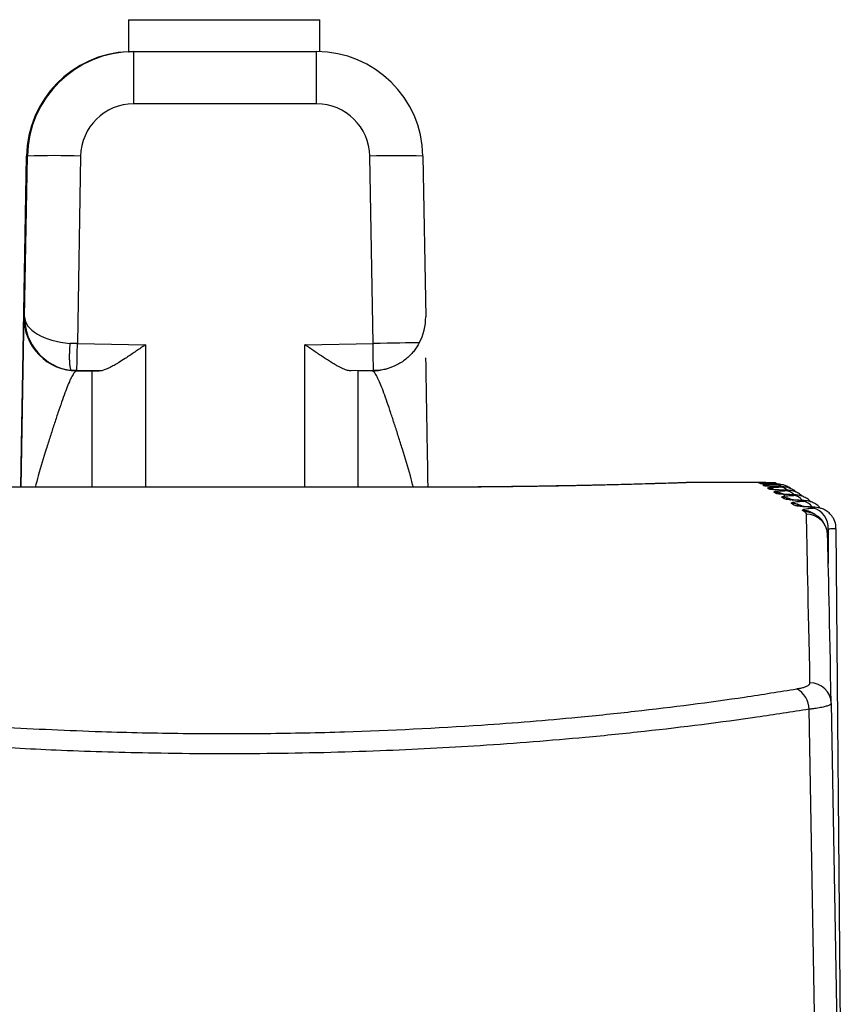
# Model space of a CAD drawing. Header units: millimetres. Extents: x -0.201 to 0.721, y -0.195 to 0.483.
# Tile 4 of 188: x 0.066 to 0.074, y -0.04 to -0.03. Entities that reach past the tile are written whole.
import ezdxf

# ---------------------------------------------------------------- set-up
doc = ezdxf.new("R2010")
doc.units = ezdxf.units.MM

msp = doc.modelspace()

# ---------------------------------------------------------------- linework, layer by layer
at = {"color": 7, "linetype": 'Continuous', "lineweight": 25}
for p, q in [((0.066876, -0.030411), (0.066876, -0.030712)), ((0.066876, -0.030411), (0.067777, -0.030411)), ((0.067777, -0.030411), (0.068676, -0.030411)), ((0.068676, -0.030711), (0.068676, -0.030411)), ((0.066916, -0.030711), (0.066925, -0.030711)), ((0.066925, -0.030711), (0.068646, -0.030711)), ((0.068646, -0.031202), (0.066925, -0.031202)), ((0.065916, -0.031694), (0.065862, -0.034806)), ((0.065862, -0.034806), (0.065916, -0.031694)), ((0.065899, -0.033203), (0.065925, -0.031694)), ((0.065925, -0.031694), (0.065916, -0.031694)), ((0.066426, -0.031694), (0.066395, -0.033455)), ((0.069177, -0.033455), (0.069146, -0.031694)), ((0.069645, -0.031694), (0.069672, -0.033203)), ((0.065892, -0.033203), (0.065899, -0.033203)), ((0.066395, -0.033455), (0.067036, -0.033466)), ((0.067036, -0.033466), (0.067036, -0.034806)), ((0.068536, -0.033466), (0.069177, -0.033455)), ((0.068536, -0.034806), (0.068536, -0.033466)), ((0.066338, -0.033709), (0.066531, -0.033712)), ((0.066341, -0.033709), (0.066338, -0.033709)), ((0.06639, -0.033709), (0.066341, -0.033709)), ((0.066341, -0.033709), (0.066341, -0.033709)), ((0.0666, -0.033713), (0.06639, -0.033709)), ((0.066396, -0.033712), (0.066392, -0.033712)), ((0.066396, -0.033712), (0.066533, -0.033712)), ((0.066531, -0.033712), (0.066531, -0.033712)), ((0.066534, -0.033712), (0.066535, -0.033712)), ((0.066535, -0.034806), (0.066534, -0.033712)), ((0.066535, -0.033712), (0.0666, -0.033713)), ((0.066535, -0.034806), (0.066535, -0.033712)), ((0.069181, -0.033709), (0.068971, -0.033713)), ((0.069035, -0.033712), (0.069035, -0.034806)), ((0.069169, -0.033712), (0.069036, -0.033712)), ((0.06923, -0.033709), (0.069181, -0.033709)), ((0.072871, -0.034761), (0.072197, -0.034761)), ((0.072802, -0.034762), (0.0728, -0.034761)), ((0.0728, -0.034761), (0.072815, -0.034761)), ((0.07282, -0.034772), (0.072814, -0.034769)), ((0.072845, -0.034774), (0.07282, -0.034772)), ((0.072853, -0.034793), (0.072843, -0.034786)), ((0.072888, -0.034796), (0.072853, -0.034793)), ((0.069559, -0.034806), (0.066015, -0.034806)), ((0.066015, -0.034806), (0.066015, -0.034807)), ((0.069559, -0.034807), (0.066015, -0.034807)), ((0.069559, -0.034806), (0.069559, -0.034807)), ((0.072902, -0.034823), (0.072887, -0.034814)), ((0.072965, -0.034863), (0.072947, -0.034852)), ((0.073044, -0.034914), (0.073022, -0.0349)), ((0.073138, -0.034974), (0.073112, -0.034958)), ((0.073237, -0.035038), (0.073217, -0.035025)), ((0.073315, -0.034994), (0.073306, -0.034994)), ((0.073458, -0.035199), (0.073459, -0.035523)), ((0.07361, -0.043832), (0.073534, -0.035196)), ((0.073487, -0.036837), (0.073648, -0.046002))]:
    msp.add_line(p, q, dxfattribs=at)
at = {"color": 7, "linetype": 'Continuous', "lineweight": 25, "flags": 128}
for points in [[(0.072871, -0.034777), (0.072853, -0.034773), (0.072814, -0.034769)], [(0.072889, -0.034792), (0.072882, -0.03479), (0.072843, -0.034786)], [(0.072986, -0.034778), (0.072967, -0.034769), (0.072942, -0.034765)], [(0.07294, -0.034821), (0.072926, -0.034818), (0.072887, -0.034814)], [(0.072972, -0.034836), (0.072941, -0.034827), (0.072902, -0.034823)], [(0.073014, -0.034869), (0.073004, -0.034867), (0.072965, -0.034863)], [(0.073096, -0.03492), (0.073083, -0.034917), (0.073044, -0.034914)], [(0.073193, -0.034982), (0.073177, -0.034978), (0.073138, -0.034974)], [(0.073443, -0.046002), (0.073425, -0.045002), (0.073353, -0.041003), (0.07328, -0.036893)]]:
    msp.add_lwpolyline(points, dxfattribs=at)
at = {"color": 7, "linetype": 'Continuous', "lineweight": 25}
for centre, radius, start, end in [((0.066916, -0.031711), 0.0009999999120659, 92.281711, 179.001147), ((0.066925, -0.031711), 0.0010000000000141, 90.001446, 179.001141), ((-0.133347, -0.031085), 0.2002722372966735, 359.966407, 0.106955), ((-0.131626, -0.031085), 0.2002722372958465, 359.966407, 0.106955), ((0.068646, -0.031711), 0.0010000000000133, 1.001142, 90.001446), ((0.066925, -0.031702), 0.0005000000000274, 90.001751, 179.001141), ((0.068646, -0.031702), 0.0005000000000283, 1.001142, 90.001751), ((0.066176, -0.038869), 0.0071798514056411, 88.004806, 91.997477), ((0.069396, -0.038846), 0.0071564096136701, 88.000706, 92.001577), ((0.066392, -0.033212), 0.0004999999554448, 179.001136, 270.001136), ((-0.14343, -0.029861), 0.2098560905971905, 358.949255, 359.018703), ((-0.000787, -0.034742), 0.0699752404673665, 0.845539, 1.053809), ((0.066396, -0.033212), 0.000500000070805, 263.317393, 270.001141), ((0.066535, -0.033462), 0.000250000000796, 269.001131, 270.001141), ((0.069169, -0.033212), 0.0005, 270.001141, 276.684749), ((0.072962, -0.034877), 9.71305779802e-05, 52.872051, 87.127754), ((0.072948, -0.03505), 0.0001985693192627, 57.443252, 90.227036), ((0.072999, -0.034908), 0.000104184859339, 47.365323, 86.178643), ((0.07305, -0.034953), 0.0001154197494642, 42.870379, 84.550269), ((0.073118, -0.035005), 0.0001230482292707, 38.137121, 83.713154), ((0.073023, -0.035098), 0.0001978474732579, 57.286324, 90.344466), ((0.073114, -0.035155), 0.0001969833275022, 57.194313, 90.486442), ((0.073201, -0.035067), 0.0001304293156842, 34.154878, 82.994505), ((0.07322, -0.035221), 0.0001959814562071, 57.23067, 90.65294), ((0.07324, -0.035234), 0.0001957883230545, 56.921699, 90.684565), ((0.073254, -0.035259), 0.0001995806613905, 1.107546, 90.120359), ((0.073268, -0.035186), 0.0001908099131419, 356.03063, 75.121435), ((0.07329, -0.036843), 0.0001974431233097, 1.701865, 90.751713), ((0.073057, -0.036897), 0.0002223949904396, 1.075154, 61.578785)]:
    msp.add_arc(centre, radius, start, end, dxfattribs=at)
for centre, major_axis, ratio, start_param, end_param in [((0.066399, -0.033212), (-0.0003504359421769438, 0.0003567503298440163), 0.99969, 0.7770484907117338, 2.248090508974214), ((0.066399, -0.033212), (0.0004999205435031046, -8.915260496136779e-06), 0.491264, 3.14240299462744, 4.572853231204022), ((0.069172, -0.033212), (0.0003567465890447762, -0.000350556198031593), 0.99938, 0.2814199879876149, 0.794429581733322), ((0.066395, -0.033459), (0.0004999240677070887, -8.713583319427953e-06), 0.008736, 1.570491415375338, 1.710532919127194), ((0.069176, -0.033459), (0.0004999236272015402, 8.738819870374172e-06), 0.008714, 0.5124000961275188, 1.569882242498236), ((0.074573, -0.111011), (-0.001328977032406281, 0.07624997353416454), 0.000609, 6.060380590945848, 6.194656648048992), ((0.074773, -0.111007), (-0.001328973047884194, 0.07604997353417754), 0.000609, 6.060380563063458, 6.194656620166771)]:
    msp.add_ellipse(centre, major_axis=major_axis, ratio=ratio, start_param=start_param, end_param=end_param, dxfattribs=at)
for points, knots in [([(0.0668764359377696, -0.0307118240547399), (0.0668767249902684, -0.0307118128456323), (0.0668773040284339, -0.03071179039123), (0.0668818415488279, -0.0307116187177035), (0.0668891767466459, -0.0307113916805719), (0.066900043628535, -0.0307111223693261), (0.0669105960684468, -0.0307110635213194), (0.066916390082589, -0.0307110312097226)], [0, 0, 0, 0, 0.1897337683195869, 0.380080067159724, 0.5723049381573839, 0.7651660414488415, 1, 1, 1, 1]), ([(0.065862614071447, -0.034806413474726), (0.0658688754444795, -0.0344581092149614), (0.0658797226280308, -0.0338547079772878), (0.0658898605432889, -0.0333092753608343), (0.0658915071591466, -0.0332383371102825), (0.0658923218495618, -0.0332032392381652)], [0, 0, 0, 0, 0.4082264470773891, 0.70721025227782, 1, 1, 1, 1]), ([(0.0663250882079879, -0.0334539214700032), (0.0663247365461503, -0.0334579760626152), (0.0663237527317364, -0.0334693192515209), (0.0663223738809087, -0.03348798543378), (0.0663208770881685, -0.0335126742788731), (0.0663198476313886, -0.0335365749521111), (0.0663192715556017, -0.033559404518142), (0.0663191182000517, -0.0335753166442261), (0.0663191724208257, -0.0335935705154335), (0.0663195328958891, -0.0336108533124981), (0.0663203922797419, -0.033629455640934), (0.0663212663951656, -0.0336418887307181), (0.0663225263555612, -0.0336556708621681), (0.0663240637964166, -0.0336680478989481), (0.0663265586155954, -0.0336821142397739), (0.0663294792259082, -0.0336935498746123), (0.066332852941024, -0.03370165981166), (0.0663360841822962, -0.0337062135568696), (0.0663385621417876, -0.033708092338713), (0.0663401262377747, -0.0337084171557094), (0.0663406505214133, -0.0337085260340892)], [0, 0, 0, 0, 0.0309981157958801, 0.0867207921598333, 0.1428768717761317, 0.2219814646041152, 0.2755700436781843, 0.3299346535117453, 0.3572481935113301, 0.436326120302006, 0.4898966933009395, 0.5442430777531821, 0.5715474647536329, 0.6507965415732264, 0.7043542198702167, 0.7857535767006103, 0.8650029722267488, 0.9185613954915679, 0.9727018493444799, 1, 1, 1, 1]), ([(0.0670357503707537, -0.0334662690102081), (0.0670345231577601, -0.0334671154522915), (0.0670198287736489, -0.0334772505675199), (0.0669916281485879, -0.0334967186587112), (0.0669576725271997, -0.033520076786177), (0.066923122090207, -0.0335436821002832), (0.0668879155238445, -0.0335675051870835), (0.0668388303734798, -0.0336000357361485), (0.0667961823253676, -0.0336272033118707), (0.0667542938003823, -0.0336523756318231), (0.0667224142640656, -0.033670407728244), (0.0666945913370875, -0.0336845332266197), (0.0666735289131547, -0.0336941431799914), (0.0666568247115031, -0.0337009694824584), (0.0666349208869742, -0.0337083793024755), (0.0666159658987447, -0.033712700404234), (0.0666038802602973, -0.033712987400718), (0.0666001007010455, -0.033713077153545)], [0, 0, 0, 0, 0.0075752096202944, 0.0907039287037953, 0.1740435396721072, 0.2177810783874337, 0.3056451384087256, 0.3943354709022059, 0.5288949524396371, 0.5817007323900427, 0.6743206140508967, 0.7481158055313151, 0.7822519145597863, 0.8324814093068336, 0.8781205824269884, 0.9618844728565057, 1, 1, 1, 1]), ([(0.068971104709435, -0.0337130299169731), (0.0689658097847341, -0.0337128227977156), (0.0689496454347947, -0.0337121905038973), (0.0689239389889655, -0.0337047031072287), (0.0688949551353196, -0.0336929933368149), (0.068870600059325, -0.033681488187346), (0.0688440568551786, -0.0336675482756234), (0.0688162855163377, -0.0336518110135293), (0.0687841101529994, -0.0336325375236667), (0.0687474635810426, -0.0336095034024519), (0.068706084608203, -0.0335824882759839), (0.0686635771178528, -0.0335540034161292), (0.0686280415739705, -0.0335297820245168), (0.0685933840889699, -0.0335059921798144), (0.0685664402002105, -0.0334874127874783), (0.0685449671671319, -0.0334725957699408), (0.0685369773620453, -0.033467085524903), (0.0685357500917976, -0.0334662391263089)], [0, 0, 0, 0, 0.053009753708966, 0.1618282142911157, 0.21765162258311, 0.2798928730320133, 0.3426173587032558, 0.4066429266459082, 0.471034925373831, 0.5582001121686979, 0.64603064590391, 0.7357113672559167, 0.8259418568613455, 0.8674469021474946, 0.9506828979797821, 0.9924246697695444, 1, 1, 1, 1]), ([(0.06961192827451, -0.0334496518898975), (0.0695974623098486, -0.0334738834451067), (0.0695685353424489, -0.0335223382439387), (0.0694966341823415, -0.0335970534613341), (0.0694079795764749, -0.0336571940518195), (0.0693313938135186, -0.0336875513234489), (0.0692792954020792, -0.033700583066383), (0.0692553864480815, -0.0337050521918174), (0.0692399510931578, -0.0337073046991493), (0.0692326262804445, -0.0337082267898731), (0.0692304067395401, -0.0337084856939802), (0.0692302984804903, -0.0337084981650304), (0.0692302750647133, -0.0337085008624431)], [0, 0, 0, 0, 0.1967855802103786, 0.3935036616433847, 0.592409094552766, 0.7975012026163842, 0.862939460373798, 0.9246578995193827, 0.9564846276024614, 0.9788606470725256, 0.9954276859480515, 1, 1, 1, 1]), ([(0.0696709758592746, -0.0335893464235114), (0.0696715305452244, -0.0336232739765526), (0.0696727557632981, -0.0336982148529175), (0.0696755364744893, -0.0338662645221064), (0.0696794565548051, -0.0341012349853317), (0.0696846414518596, -0.0344094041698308), (0.069688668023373, -0.0346477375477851), (0.0696910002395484, -0.0347851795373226), (0.0696913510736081, -0.0348058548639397)], [0, 0, 0, 0, 0.1122795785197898, 0.2480087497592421, 0.4819931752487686, 0.7183881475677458, 0.9576372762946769, 1, 1, 1, 1]), ([(0.0663922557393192, -0.0337119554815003), (0.0663865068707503, -0.0337136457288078), (0.0663749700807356, -0.0337170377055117), (0.0663547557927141, -0.0337437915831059), (0.0663321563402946, -0.0337856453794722), (0.0663065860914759, -0.03384403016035), (0.0662780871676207, -0.0339175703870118), (0.0662465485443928, -0.0340055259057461), (0.0662124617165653, -0.0341053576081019), (0.0661766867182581, -0.0342137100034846), (0.0661397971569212, -0.0343280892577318), (0.0660901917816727, -0.0344865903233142), (0.0660406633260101, -0.0346464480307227), (0.0660081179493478, -0.0347702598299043), (0.0659985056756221, -0.0348068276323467)], [0, 0, 0, 0, 0.0742483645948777, 0.1490011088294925, 0.2251848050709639, 0.3017949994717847, 0.3814884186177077, 0.4615246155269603, 0.5424159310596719, 0.6235207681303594, 0.701149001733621, 0.7788674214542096, 0.9346885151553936, 1, 1, 1, 1]), ([(0.0695558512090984, -0.0348061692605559), (0.0695465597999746, -0.0347705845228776), (0.0695144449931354, -0.0346475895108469), (0.0694653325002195, -0.0344882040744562), (0.0694157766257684, -0.0343288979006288), (0.0693791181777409, -0.0342145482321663), (0.0693437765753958, -0.0341067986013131), (0.0693100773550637, -0.0340073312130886), (0.0692785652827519, -0.0339186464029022), (0.069250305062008, -0.033845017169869), (0.0692251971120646, -0.0337870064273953), (0.0692029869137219, -0.0337449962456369), (0.0691827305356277, -0.0337172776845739), (0.0691710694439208, -0.0337136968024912), (0.0691652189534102, -0.0337119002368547)], [0, 0, 0, 0, 0.0635723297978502, 0.2197312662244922, 0.2979589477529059, 0.3762658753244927, 0.456143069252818, 0.5362041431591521, 0.6169878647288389, 0.6981018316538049, 0.7725041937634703, 0.8472827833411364, 0.9233801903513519, 1, 1, 1, 1]), ([(0.0660154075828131, -0.0348068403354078), (0.0658709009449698, -0.0348066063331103), (0.0655778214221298, -0.0348061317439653), (0.0651477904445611, -0.0348022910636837), (0.064733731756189, -0.0347964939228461), (0.0643562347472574, -0.0347891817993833), (0.0640242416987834, -0.0347812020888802), (0.0637553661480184, -0.0347736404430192), (0.0635537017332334, -0.0347673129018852), (0.0634059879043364, -0.0347623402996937), (0.0633854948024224, -0.0347615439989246), (0.0633741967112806, -0.0347611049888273)], [0, 0, 0, 0, 0.1049603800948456, 0.2128742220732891, 0.3210497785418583, 0.4324339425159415, 0.5405563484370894, 0.6519774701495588, 0.757658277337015, 0.8663941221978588, 1, 1, 1, 1]), ([(0.0721538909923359, -0.034761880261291), (0.0721539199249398, -0.0347618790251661), (0.072156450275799, -0.0347617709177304), (0.0721311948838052, -0.0347627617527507), (0.0720277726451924, -0.0347662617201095), (0.0717095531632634, -0.0347763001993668), (0.0711922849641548, -0.0347895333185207), (0.0705346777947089, -0.034800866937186), (0.0699643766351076, -0.034806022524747), (0.0696344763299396, -0.0348059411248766), (0.0695550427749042, -0.0348059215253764)], [0, 0, 0, 0, 0.0005165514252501, 0.0451758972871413, 0.1865954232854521, 0.3711700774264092, 0.5604290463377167, 0.7492701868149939, 0.9396291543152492, 1, 1, 1, 1]), ([(0.072197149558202, -0.0347609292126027), (0.0721966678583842, -0.0347609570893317), (0.0721952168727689, -0.0347610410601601), (0.0721780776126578, -0.0347616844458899), (0.072137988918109, -0.0347631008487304), (0.0720869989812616, -0.0347648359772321), (0.0720022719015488, -0.0347676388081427), (0.0718638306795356, -0.0347720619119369), (0.0716446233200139, -0.0347784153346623), (0.0714182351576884, -0.0347842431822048), (0.0711987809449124, -0.0347892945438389), (0.0709586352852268, -0.0347941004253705), (0.0707082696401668, -0.0347982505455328), (0.0704708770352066, -0.034801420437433), (0.0702852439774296, -0.0348033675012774), (0.0701295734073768, -0.0348046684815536), (0.0699494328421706, -0.0348058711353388), (0.0697549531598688, -0.0348066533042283), (0.0696082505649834, -0.0348067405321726), (0.0695591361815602, -0.0348067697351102)], [0, 0, 0, 0, 0.0273899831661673, 0.0825046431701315, 0.1383626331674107, 0.1949810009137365, 0.2234832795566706, 0.3269591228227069, 0.432197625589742, 0.5041166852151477, 0.5704176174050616, 0.644371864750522, 0.7168385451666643, 0.7768866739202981, 0.8309561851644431, 0.858151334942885, 0.8934025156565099, 0.9643123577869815, 1, 1, 1, 1]), ([(0.0729408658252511, -0.0347643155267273), (0.0729332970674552, -0.0347642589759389), (0.0729181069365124, -0.0347641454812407), (0.0728971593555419, -0.034763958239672), (0.0728776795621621, -0.0347637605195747), (0.0728602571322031, -0.0347635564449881), (0.0728450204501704, -0.0347633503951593), (0.0728319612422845, -0.0347631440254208), (0.0728210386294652, -0.0347629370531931), (0.0728133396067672, -0.0347627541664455), (0.0728067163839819, -0.0347625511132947), (0.0728029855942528, -0.0347623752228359), (0.0728023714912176, -0.0347622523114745), (0.0728021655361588, -0.0347622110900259)], [0, 0, 0, 0, 0.0908795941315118, 0.1823909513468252, 0.2758926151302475, 0.3700809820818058, 0.4610373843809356, 0.5526239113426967, 0.6461957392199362, 0.7404527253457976, 0.8047908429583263, 0.9345316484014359, 1, 1, 1, 1]), ([(0.0729343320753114, -0.0347642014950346), (0.0729178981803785, -0.0347640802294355), (0.0728668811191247, -0.0347637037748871), (0.0728309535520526, -0.0347632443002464), (0.072812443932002, -0.0347625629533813), (0.0728147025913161, -0.0347626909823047), (0.0728147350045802, -0.034762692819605)], [0, 0, 0, 0, 0.2422582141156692, 0.7520616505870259, 0.996441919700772, 1, 1, 1, 1]), ([(0.0728137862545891, -0.0347686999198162), (0.072816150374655, -0.034768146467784), (0.072820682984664, -0.0347670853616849), (0.0728612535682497, -0.034766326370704), (0.0728806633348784, -0.0347659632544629)], [0, 0, 0, 0, 0.5215802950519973, 0.9999999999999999, 0.9999999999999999, 0.9999999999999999, 0.9999999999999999]), ([(0.0728147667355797, -0.0347610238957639), (0.0728159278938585, -0.0347610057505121), (0.072822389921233, -0.0347609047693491), (0.0728646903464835, -0.0347609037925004), (0.0729134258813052, -0.0347609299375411), (0.0729335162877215, -0.0347609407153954)], [0, 0, 0, 0, 0.1140647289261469, 0.6347880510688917, 1, 1, 1, 1]), ([(0.0729635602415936, -0.034777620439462), (0.0729558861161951, -0.0347774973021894), (0.0729404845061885, -0.0347772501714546), (0.0729191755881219, -0.034776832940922), (0.0728993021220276, -0.0347763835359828), (0.0728814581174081, -0.0347759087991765), (0.0728657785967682, -0.0347754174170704), (0.0728522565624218, -0.0347749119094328), (0.0728408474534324, -0.0347743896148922), (0.0728326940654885, -0.0347739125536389), (0.0728255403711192, -0.0347733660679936), (0.0728213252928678, -0.0347728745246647), (0.0728203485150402, -0.0347725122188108), (0.0728200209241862, -0.0347723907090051)], [0, 0, 0, 0, 0.0908579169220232, 0.182347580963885, 0.2758274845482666, 0.3699940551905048, 0.4609298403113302, 0.5524956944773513, 0.6460466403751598, 0.740282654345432, 0.8046619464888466, 0.9344877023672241, 1, 1, 1, 1]), ([(0.0728428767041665, -0.03478630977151), (0.0728451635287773, -0.0347853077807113), (0.0728497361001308, -0.0347833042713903), (0.0728991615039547, -0.0347810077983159), (0.072947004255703, -0.0347799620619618), (0.072966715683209, -0.034779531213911)], [0, 0, 0, 0, 0.3703852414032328, 0.7405959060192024, 1, 1, 1, 1]), ([(0.0729586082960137, -0.0347773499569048), (0.0729421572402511, -0.034777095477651), (0.0728969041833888, -0.0347763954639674), (0.0728621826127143, -0.034775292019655), (0.0728435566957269, -0.0347740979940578), (0.0728452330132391, -0.0347742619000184), (0.0728454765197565, -0.0347742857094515)], [0, 0, 0, 0, 0.2598731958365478, 0.7148511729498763, 0.958578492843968, 1, 1, 1, 1]), ([(0.0730015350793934, -0.0348009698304), (0.0729937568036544, -0.034800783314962), (0.0729781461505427, -0.0348004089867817), (0.0729564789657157, -0.034799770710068), (0.0729362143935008, -0.0347990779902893), (0.0729179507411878, -0.0347983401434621), (0.0729018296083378, -0.034797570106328), (0.0728878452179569, -0.0347967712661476), (0.0728759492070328, -0.0347959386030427), (0.072867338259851, -0.0347951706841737), (0.0728596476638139, -0.0347942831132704), (0.0728549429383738, -0.0347934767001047), (0.0728536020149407, -0.0347928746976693), (0.0728531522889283, -0.0347926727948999)], [0, 0, 0, 0, 0.090817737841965, 0.1822671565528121, 0.2757064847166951, 0.3698323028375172, 0.4607288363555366, 0.5522551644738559, 0.6457655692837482, 0.7399606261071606, 0.8044180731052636, 0.9344046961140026, 1, 1, 1, 1]), ([(0.0728806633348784, -0.0347659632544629), (0.0728821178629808, -0.0347659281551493), (0.0728959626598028, -0.0347655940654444), (0.0729205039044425, -0.0347653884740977), (0.0729424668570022, -0.034765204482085)], [0, 0, 0, 0, 0.1050595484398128, 1, 1, 1, 1]), ([(0.072998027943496, -0.0348005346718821), (0.072981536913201, -0.0348001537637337), (0.0729379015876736, -0.0347991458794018), (0.0729044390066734, -0.0347975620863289), (0.0728855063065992, -0.0347958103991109), (0.0728877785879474, -0.0347961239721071), (0.0728881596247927, -0.0347961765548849)], [0, 0, 0, 0, 0.2690483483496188, 0.7119028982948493, 0.9516892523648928, 1, 1, 1, 1]), ([(0.0729424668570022, -0.0347652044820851), (0.0729441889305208, -0.0347651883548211), (0.072950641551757, -0.0347651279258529), (0.0729590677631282, -0.0347649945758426), (0.0729640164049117, -0.0347648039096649), (0.0729624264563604, -0.0347646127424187), (0.0729548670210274, -0.0347644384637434), (0.0729455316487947, -0.0347643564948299), (0.0729408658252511, -0.0347643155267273)], [0, 0, 0, 0, 0.0678489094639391, 0.2542303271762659, 0.4407341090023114, 0.6272611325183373, 0.8137049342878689, 1, 1, 1, 1]), ([(0.0731075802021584, -0.0348200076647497), (0.0731060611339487, -0.0348185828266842), (0.0730947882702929, -0.034808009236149), (0.0730705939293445, -0.0347962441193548), (0.0730402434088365, -0.0347850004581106), (0.0730164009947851, -0.0347803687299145), (0.073000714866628, -0.0347787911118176), (0.0729903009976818, -0.0347781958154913), (0.0729778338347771, -0.034777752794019), (0.0729638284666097, -0.0347775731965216), (0.072954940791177, -0.0347774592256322)], [0, 0, 0, 0, 0.0352580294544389, 0.2616465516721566, 0.445995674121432, 0.5858520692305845, 0.671607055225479, 0.7308582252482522, 0.8292051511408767, 0.9999999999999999, 0.9999999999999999, 0.9999999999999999, 0.9999999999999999]), ([(0.072966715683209, -0.034779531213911), (0.0729684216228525, -0.0347794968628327), (0.0729724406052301, -0.0347794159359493), (0.0729777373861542, -0.0347792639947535), (0.0729822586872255, -0.0347790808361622), (0.0729853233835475, -0.0347788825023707), (0.0729868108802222, -0.0347786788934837), (0.0729867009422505, -0.034778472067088), (0.0729849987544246, -0.0347782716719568), (0.0729817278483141, -0.0347780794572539), (0.0729770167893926, -0.0347779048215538), (0.0729709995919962, -0.0347777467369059), (0.0729660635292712, -0.0347776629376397), (0.0729635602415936, -0.034777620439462)], [0, 0, 0, 0, 0.0677660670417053, 0.1596484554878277, 0.2541918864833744, 0.3461369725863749, 0.4407367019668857, 0.5326825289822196, 0.6272800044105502, 0.7191699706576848, 0.8137137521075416, 0.9055263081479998, 1, 1, 1, 1]), ([(0.0731544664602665, -0.0348510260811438), (0.0731509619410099, -0.0348475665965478), (0.0731378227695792, -0.0348345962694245), (0.0731111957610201, -0.0348206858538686), (0.0730802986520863, -0.0348090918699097), (0.0730556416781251, -0.0348041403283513), (0.0730386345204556, -0.0348023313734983), (0.0730214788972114, -0.0348012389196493), (0.0730053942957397, -0.0348009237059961), (0.0729936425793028, -0.0348006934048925)], [0, 0, 0, 0, 0.0792834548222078, 0.2972501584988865, 0.4759719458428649, 0.6137046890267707, 0.7033622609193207, 0.783270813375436, 1, 1, 1, 1]), ([(0.0730062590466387, -0.0348039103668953), (0.0730079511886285, -0.0348038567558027), (0.0730119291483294, -0.0348037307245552), (0.0730171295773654, -0.034803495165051), (0.0730215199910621, -0.0348032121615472), (0.0730244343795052, -0.0348029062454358), (0.0730257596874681, -0.03480259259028), (0.073025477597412, -0.0348022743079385), (0.0730236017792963, -0.0348019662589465), (0.0730201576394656, -0.0348016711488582), (0.0730152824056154, -0.0348014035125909), (0.073009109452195, -0.0348011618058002), (0.0730040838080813, -0.0348010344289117), (0.0730015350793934, -0.0348009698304)], [0, 0, 0, 0, 0.068015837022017, 0.1598945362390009, 0.2544349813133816, 0.3463757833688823, 0.4409709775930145, 0.5328933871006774, 0.627465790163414, 0.7193103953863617, 0.8138065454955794, 0.9055729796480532, 1, 1, 1, 1]), ([(0.0728872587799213, -0.0348140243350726), (0.0728888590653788, -0.0348125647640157), (0.0728920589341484, -0.0348096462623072), (0.0729398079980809, -0.0348061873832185), (0.0729868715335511, -0.034804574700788), (0.0730062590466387, -0.0348039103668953)], [0, 0, 0, 0, 0.3704018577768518, 0.74064119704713, 1, 1, 1, 1]), ([(0.0730547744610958, -0.034834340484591), (0.0730468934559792, -0.034834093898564), (0.0730310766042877, -0.0348335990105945), (0.0730090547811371, -0.0348327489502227), (0.072988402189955, -0.0348318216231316), (0.0729697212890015, -0.0348308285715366), (0.0729531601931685, -0.0348297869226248), (0.0729387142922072, -0.034828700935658), (0.0729263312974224, -0.0348275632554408), (0.0729172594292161, -0.0348265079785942), (0.0729090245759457, -0.0348252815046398), (0.072903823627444, -0.0348241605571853), (0.0729021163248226, -0.0348233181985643), (0.0729015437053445, -0.0348230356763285)], [0, 0, 0, 0, 0.0907578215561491, 0.1821471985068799, 0.2755258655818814, 0.3695906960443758, 0.4604281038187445, 0.5518948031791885, 0.6453437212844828, 0.739476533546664, 0.8040515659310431, 0.9342800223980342, 1, 1, 1, 1]), ([(0.0730525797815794, -0.0348337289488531), (0.0730360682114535, -0.0348332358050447), (0.0729935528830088, -0.0348319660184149), (0.0729603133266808, -0.0348298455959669), (0.07294211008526, -0.0348278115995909), (0.0729438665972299, -0.0348280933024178), (0.0729442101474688, -0.0348281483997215)], [0, 0, 0, 0, 0.2745295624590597, 0.7068809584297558, 0.9426698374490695, 1, 1, 1, 1]), ([(0.0729469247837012, -0.0348518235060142), (0.0729478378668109, -0.034849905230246), (0.0729496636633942, -0.0348460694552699), (0.072995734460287, -0.0348414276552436), (0.0730420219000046, -0.0348392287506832), (0.0730610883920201, -0.0348383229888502)], [0, 0, 0, 0, 0.3704051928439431, 0.7406604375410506, 0.9999999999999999, 0.9999999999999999, 0.9999999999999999, 0.9999999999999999]), ([(0.0731232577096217, -0.0348777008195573), (0.073115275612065, -0.0348773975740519), (0.0730992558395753, -0.0348767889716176), (0.0730768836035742, -0.0348757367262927), (0.0730558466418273, -0.0348745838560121), (0.0730367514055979, -0.0348733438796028), (0.0730197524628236, -0.0348720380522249), (0.0730048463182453, -0.0348706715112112), (0.0729919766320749, -0.0348692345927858), (0.0729824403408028, -0.0348678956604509), (0.0729736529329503, -0.0348663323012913), (0.0729679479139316, -0.0348648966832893), (0.0729658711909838, -0.0348638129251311), (0.0729651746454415, -0.0348634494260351)], [0, 0, 0, 0, 0.0906769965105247, 0.1819853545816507, 0.2752820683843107, 0.369264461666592, 0.4600216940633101, 0.5514074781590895, 0.6447727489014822, 0.7388208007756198, 0.8035551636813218, 0.9341112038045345, 1, 1, 1, 1]), ([(0.0731222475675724, -0.0348768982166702), (0.0731057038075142, -0.0348763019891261), (0.0730639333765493, -0.034874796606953), (0.0730307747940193, -0.0348721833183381), (0.0730129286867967, -0.0348698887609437), (0.0730142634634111, -0.0348701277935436), (0.0730145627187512, -0.0348701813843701)], [0, 0, 0, 0, 0.2777341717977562, 0.701235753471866, 0.9330174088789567, 1, 1, 1, 1]), ([(0.0730218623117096, -0.034899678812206), (0.0730220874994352, -0.0348973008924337), (0.0730225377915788, -0.0348925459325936), (0.0730669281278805, -0.0348867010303), (0.0731124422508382, -0.0348838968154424), (0.0731311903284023, -0.0348827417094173)], [0, 0, 0, 0, 0.3703959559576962, 0.7406548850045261, 1, 1, 1, 1]), ([(0.0732155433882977, -0.0348912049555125), (0.0732091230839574, -0.0348849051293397), (0.0731931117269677, -0.0348691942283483), (0.0731632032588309, -0.0348533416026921), (0.0731322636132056, -0.0348422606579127), (0.0731072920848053, -0.0348374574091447), (0.0730884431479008, -0.0348355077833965), (0.0730711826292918, -0.0348344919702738), (0.0730558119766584, -0.0348341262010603), (0.0730474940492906, -0.0348339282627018)], [0, 0, 0, 0, 0.1382858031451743, 0.3448657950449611, 0.5149297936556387, 0.6472567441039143, 0.7420030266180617, 0.8603832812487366, 1, 1, 1, 1]), ([(0.0730610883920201, -0.0348383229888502), (0.0730627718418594, -0.0348382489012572), (0.0730667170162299, -0.0348380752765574), (0.0730718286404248, -0.0348377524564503), (0.0730760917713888, -0.0348373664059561), (0.0730788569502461, -0.0348369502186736), (0.0730800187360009, -0.0348365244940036), (0.0730795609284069, -0.0348360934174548), (0.0730775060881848, -0.0348356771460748), (0.0730738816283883, -0.034835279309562), (0.07306883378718, -0.0348349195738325), (0.0730624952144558, -0.0348345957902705), (0.0730573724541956, -0.0348344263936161), (0.0730547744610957, -0.034834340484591)], [0, 0, 0, 0, 0.068383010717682, 0.1602559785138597, 0.2547917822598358, 0.3467249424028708, 0.4413120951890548, 0.5331993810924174, 0.6277341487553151, 0.7195130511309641, 0.8139400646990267, 0.9056402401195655, 1, 1, 1, 1]), ([(0.0732935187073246, -0.0349431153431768), (0.0732911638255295, -0.0349400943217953), (0.0732796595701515, -0.034925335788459), (0.0732529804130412, -0.0349078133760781), (0.0732193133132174, -0.0348913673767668), (0.0731898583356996, -0.0348832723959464), (0.0731665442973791, -0.0348797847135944), (0.0731451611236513, -0.0348779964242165), (0.073127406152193, -0.0348774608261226), (0.0731164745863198, -0.034877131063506)], [0, 0, 0, 0, 0.0557005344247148, 0.2721126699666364, 0.4543279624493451, 0.6037248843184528, 0.7182072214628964, 0.826502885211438, 1, 1, 1, 1]), ([(0.0731311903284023, -0.0348827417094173), (0.0731328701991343, -0.0348826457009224), (0.073136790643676, -0.0348824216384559), (0.073141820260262, -0.0348820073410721), (0.0731459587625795, -0.0348815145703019), (0.0731485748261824, -0.0348809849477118), (0.073149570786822, -0.0348804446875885), (0.0731489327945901, -0.0348798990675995), (0.0731466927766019, -0.0348793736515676), (0.0731428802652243, -0.0348788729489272), (0.0731376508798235, -0.034878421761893), (0.0731311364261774, -0.0348780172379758), (0.0731259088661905, -0.034877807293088), (0.0731232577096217, -0.0348777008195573)], [0, 0, 0, 0, 0.06887657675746, 0.1607426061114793, 0.2552729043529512, 0.3471945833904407, 0.4417696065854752, 0.5336086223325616, 0.6280916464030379, 0.7197828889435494, 0.8141175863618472, 0.9057297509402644, 1, 1, 1, 1]), ([(0.0732069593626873, -0.0349310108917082), (0.0731988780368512, -0.0349306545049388), (0.0731826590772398, -0.0349299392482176), (0.0731599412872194, -0.0349286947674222), (0.0731385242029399, -0.034927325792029), (0.0731190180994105, -0.0349258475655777), (0.0731015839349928, -0.0349242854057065), (0.073086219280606, -0.0349226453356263), (0.073072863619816, -0.0349209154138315), (0.0730628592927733, -0.0349192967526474), (0.0730535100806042, -0.0349173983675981), (0.0730472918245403, -0.0349156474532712), (0.0730448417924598, -0.0349143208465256), (0.0730440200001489, -0.03491387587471)], [0, 0, 0, 0, 0.0905741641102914, 0.1817794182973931, 0.2749717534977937, 0.3688491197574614, 0.4595040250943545, 0.55078649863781, 0.6440448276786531, 0.7379844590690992, 0.8029220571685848, 0.933895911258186, 0.9999999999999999, 0.9999999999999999, 0.9999999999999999, 0.9999999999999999]), ([(0.0732070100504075, -0.0349299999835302), (0.0731904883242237, -0.0349293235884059), (0.0731493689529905, -0.034927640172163), (0.073114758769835, -0.0349242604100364), (0.0730980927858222, -0.0349221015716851), (0.0730971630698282, -0.0349215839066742), (0.0731043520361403, -0.0349235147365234), (0.0731074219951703, -0.0349243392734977)], [0, 0, 0, 0, 0.232581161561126, 0.5788493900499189, 0.7691012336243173, 0.9013975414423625, 1, 1, 1, 1]), ([(0.0731120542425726, -0.0349575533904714), (0.0731115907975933, -0.0349547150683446), (0.0731106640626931, -0.0349490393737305), (0.0731533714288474, -0.0349419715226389), (0.073198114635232, -0.0349385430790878), (0.0732165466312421, -0.0349371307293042)], [0, 0, 0, 0, 0.3703746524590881, 0.7406253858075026, 0.9999999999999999, 0.9999999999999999, 0.9999999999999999, 0.9999999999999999]), ([(0.0733058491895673, -0.0349942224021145), (0.0732976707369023, -0.0349938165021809), (0.0732812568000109, -0.0349930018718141), (0.0732581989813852, -0.0349915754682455), (0.0732364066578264, -0.0349900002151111), (0.0732164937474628, -0.0349882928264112), (0.0731986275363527, -0.0349864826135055), (0.0731828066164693, -0.0349845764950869), (0.073168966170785, -0.0349825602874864), (0.0731584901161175, -0.0349806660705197), (0.0731485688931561, -0.0349784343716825), (0.0731418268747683, -0.0349763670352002), (0.0731389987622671, -0.0349747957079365), (0.0731380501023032, -0.0349742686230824)], [0, 0, 0, 0, 0.0904483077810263, 0.1815273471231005, 0.2745918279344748, 0.3683405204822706, 0.4588699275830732, 0.5500256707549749, 0.6431527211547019, 0.7369592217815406, 0.8021459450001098, 0.9336319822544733, 1, 1, 1, 1]), ([(0.0732000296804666, -0.034937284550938), (0.0731998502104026, -0.0349372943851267), (0.0731984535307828, -0.0349373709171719), (0.0731962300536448, -0.0349374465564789), (0.0731942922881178, -0.0349375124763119)], [0, 0, 0, 0, 0.1284976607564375, 1, 1, 1, 1]), ([(0.0733068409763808, -0.0349929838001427), (0.0732901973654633, -0.0349922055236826), (0.0732492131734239, -0.034990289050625), (0.0732155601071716, -0.0349867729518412), (0.0731976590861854, -0.0349838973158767), (0.0731985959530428, -0.0349840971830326), (0.0731988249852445, -0.0349841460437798)], [0, 0, 0, 0, 0.2797681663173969, 0.6889173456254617, 0.9239508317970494, 1, 1, 1, 1]), ([(0.0733846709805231, -0.0350039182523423), (0.0733825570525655, -0.0350008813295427), (0.0733716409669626, -0.0349851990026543), (0.0733448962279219, -0.0349659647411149), (0.073310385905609, -0.0349474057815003), (0.0732791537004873, -0.0349378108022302), (0.0732531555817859, -0.0349334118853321), (0.0732298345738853, -0.0349312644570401), (0.0732111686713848, -0.0349306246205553), (0.0732005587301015, -0.0349302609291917)], [0, 0, 0, 0, 0.0514041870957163, 0.2654454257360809, 0.4471319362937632, 0.5989883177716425, 0.721399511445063, 0.8416398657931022, 1, 1, 1, 1]), ([(0.0732165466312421, -0.0349371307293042), (0.073218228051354, -0.0349370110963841), (0.0732221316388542, -0.0349367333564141), (0.0732270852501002, -0.0349362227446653), (0.0732311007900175, -0.0349356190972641), (0.0732335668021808, -0.0349349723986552), (0.0732343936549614, -0.0349343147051), (0.0732335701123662, -0.034933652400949), (0.0732311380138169, -0.0349330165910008), (0.0732271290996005, -0.0349324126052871), (0.0732217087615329, -0.0349318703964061), (0.0732150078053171, -0.0349313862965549), (0.0732096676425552, -0.034931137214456), (0.0732069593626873, -0.0349310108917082)], [0, 0, 0, 0, 0.0695055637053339, 0.1613642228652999, 0.2558888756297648, 0.3477946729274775, 0.4423528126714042, 0.5341289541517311, 0.628544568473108, 0.7201246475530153, 0.8143422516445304, 0.9058431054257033, 1, 1, 1, 1]), ([(0.0732174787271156, -0.03502540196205), (0.073216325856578, -0.0350221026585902), (0.0732140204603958, -0.0350155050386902), (0.0732550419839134, -0.035007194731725), (0.0732990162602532, -0.0350031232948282), (0.0733171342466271, -0.0350014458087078)], [0, 0, 0, 0, 0.3703415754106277, 0.7405723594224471, 1, 1, 1, 1]), ([(0.0732536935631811, -0.0350594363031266), (0.0732534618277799, -0.0350576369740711), (0.0732529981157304, -0.035054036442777), (0.0732497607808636, -0.0350486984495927), (0.073244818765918, -0.0350434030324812), (0.0732398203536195, -0.0350399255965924), (0.0732373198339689, -0.0350381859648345)], [0, 0, 0, 0, 0.2493469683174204, 0.4989535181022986, 0.7493450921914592, 1, 1, 1, 1]), ([(0.0735308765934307, -0.0351958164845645), (0.0735314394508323, -0.0351838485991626), (0.073533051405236, -0.035149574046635), (0.0735117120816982, -0.0351000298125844), (0.0734784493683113, -0.0350557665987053), (0.0734419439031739, -0.0350270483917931), (0.0734068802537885, -0.0350096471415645), (0.0733753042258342, -0.0350003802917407), (0.0733468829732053, -0.0349959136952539), (0.0733254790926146, -0.034994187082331), (0.0733098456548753, -0.0349936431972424), (0.0733053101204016, -0.0349934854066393)], [0, 0, 0, 0, 0.1019255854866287, 0.291902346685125, 0.4444935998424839, 0.574704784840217, 0.6857289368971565, 0.7798484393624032, 0.8595154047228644, 0.9592429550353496, 1, 1, 1, 1]), ([(0.0733171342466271, -0.0350014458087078), (0.0733188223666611, -0.0350013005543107), (0.073322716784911, -0.0350009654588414), (0.0733275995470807, -0.035000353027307), (0.0733314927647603, -0.0349996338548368), (0.0733338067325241, -0.0349988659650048), (0.0733344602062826, -0.0349980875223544), (0.0733334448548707, -0.0349973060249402), (0.0733308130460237, -0.034996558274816), (0.0733265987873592, -0.0349958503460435), (0.0733209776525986, -0.0349952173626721), (0.0733140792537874, -0.0349946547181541), (0.0733086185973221, -0.0349943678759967), (0.0733058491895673, -0.0349942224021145)], [0, 0, 0, 0, 0.0702790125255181, 0.1621305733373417, 0.2566500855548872, 0.3485349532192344, 0.4430707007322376, 0.5347678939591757, 0.6290988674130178, 0.720542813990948, 0.8146170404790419, 0.90598181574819, 1, 1, 1, 1]), ([(0.0733455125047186, -0.0350692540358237), (0.0733407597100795, -0.0350661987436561), (0.0733339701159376, -0.0350618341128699), (0.0733276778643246, -0.0350577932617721), (0.0733257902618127, -0.0350565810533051)], [0, 0, 0, 0, 0.7000115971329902, 1, 1, 1, 1]), ([(0.0734280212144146, -0.0351662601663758), (0.073421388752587, -0.0351515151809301), (0.0734028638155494, -0.0351103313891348), (0.0733685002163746, -0.0350835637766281), (0.073349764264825, -0.0350727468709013), (0.0733460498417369, -0.0350706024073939)], [0, 0, 0, 0, 0.3089805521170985, 0.863004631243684, 0.9999999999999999, 0.9999999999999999, 0.9999999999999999, 0.9999999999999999]), ([(0.0735340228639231, -0.0351957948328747), (0.0735339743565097, -0.0351958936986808), (0.0735337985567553, -0.035196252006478), (0.0735293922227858, -0.0351967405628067), (0.073521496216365, -0.0351972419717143), (0.0735137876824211, -0.0351976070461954), (0.0735044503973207, -0.0351979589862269), (0.073493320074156, -0.035198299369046), (0.073478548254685, -0.0351986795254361), (0.073465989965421, -0.0351989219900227), (0.0734584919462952, -0.0351990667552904)], [0, 0, 0, 0, 0.081957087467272, 0.297027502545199, 0.4066268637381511, 0.5124216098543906, 0.6189555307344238, 0.7278216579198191, 0.8374939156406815, 1, 1, 1, 1]), ([(0.0731633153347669, -0.0367014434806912), (0.0731699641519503, -0.0367002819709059), (0.0731833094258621, -0.0366979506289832), (0.0732017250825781, -0.0366939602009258), (0.0732188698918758, -0.0366896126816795), (0.0732342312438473, -0.0366849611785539), (0.0732477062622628, -0.0366800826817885), (0.0732593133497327, -0.0366749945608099), (0.0732691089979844, -0.0366696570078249), (0.0732764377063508, -0.0366644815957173), (0.0732832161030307, -0.0366580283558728), (0.0732870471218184, -0.0366517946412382), (0.0732873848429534, -0.0366470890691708), (0.0732874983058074, -0.0366455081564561)], [0, 0, 0, 0, 0.0869409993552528, 0.1745049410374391, 0.2640099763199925, 0.3541744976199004, 0.4411849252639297, 0.5287828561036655, 0.6182096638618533, 0.708258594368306, 0.7803987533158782, 0.9262214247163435, 1, 1, 1, 1]), ([(0.062428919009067, -0.0367016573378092), (0.0626341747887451, -0.0367343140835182), (0.0630466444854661, -0.0367999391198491), (0.0637121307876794, -0.0368865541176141), (0.0644117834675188, -0.0369628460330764), (0.0650756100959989, -0.0370201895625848), (0.0658117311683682, -0.037069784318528), (0.0665613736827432, -0.0371043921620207), (0.0673919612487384, -0.0371227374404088), (0.0681573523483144, -0.0371230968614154), (0.0691005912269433, -0.0371035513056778), (0.0700884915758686, -0.0370544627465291), (0.0709920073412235, -0.0369806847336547), (0.0718240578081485, -0.0368942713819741), (0.0725177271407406, -0.0368050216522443), (0.0730011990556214, -0.0367274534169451), (0.0731633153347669, -0.0367014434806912)], [0, 0, 0, 0, 0.0654293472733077, 0.1314828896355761, 0.1984743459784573, 0.2661308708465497, 0.3151484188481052, 0.3975856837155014, 0.4646361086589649, 0.5323846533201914, 0.5969383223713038, 0.711283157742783, 0.7942368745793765, 0.84525965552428, 0.9481129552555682, 1, 1, 1, 1]), ([(0.0734874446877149, -0.036837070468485), (0.0734872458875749, -0.0368385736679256), (0.0734866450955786, -0.0368431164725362), (0.0734802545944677, -0.0368492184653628), (0.0734689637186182, -0.036855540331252), (0.0734568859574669, -0.0368605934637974), (0.0734408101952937, -0.0368658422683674), (0.0734213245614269, -0.0368709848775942), (0.0733987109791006, -0.0368759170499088), (0.0733732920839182, -0.0368805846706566), (0.073345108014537, -0.0368849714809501), (0.0733141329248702, -0.0368891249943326), (0.0732912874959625, -0.0368916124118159), (0.0732798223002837, -0.0368928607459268)], [0, 0, 0, 0, 0.0717670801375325, 0.2168866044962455, 0.2903430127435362, 0.3772308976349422, 0.4647064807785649, 0.5540398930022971, 0.6440178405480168, 0.7314227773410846, 0.8194371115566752, 0.9093827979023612, 1, 1, 1, 1]), ([(0.0732798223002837, -0.0368928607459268), (0.0731169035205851, -0.0369183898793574), (0.0726256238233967, -0.0369953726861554), (0.0719173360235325, -0.0370845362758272), (0.0710436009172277, -0.037173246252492), (0.0702150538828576, -0.0372385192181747), (0.0692108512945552, -0.0372904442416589), (0.0681825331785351, -0.0373156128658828), (0.0671767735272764, -0.037311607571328), (0.0662722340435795, -0.037284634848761), (0.0655973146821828, -0.0372494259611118), (0.0648763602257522, -0.037200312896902), (0.0641452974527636, -0.0371359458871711), (0.0633309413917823, -0.0370422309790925), (0.0627421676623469, -0.0369610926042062), (0.0624202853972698, -0.0369101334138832), (0.06231256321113, -0.0368930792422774)], [0, 0, 0, 0, 0.0510083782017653, 0.1538151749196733, 0.2056798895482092, 0.2944587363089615, 0.3763106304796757, 0.4676292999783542, 0.5578228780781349, 0.6326262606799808, 0.7000471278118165, 0.73397039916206, 0.824115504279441, 0.8988385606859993, 0.9661449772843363, 1, 1, 1, 1])]:
    msp.add_open_spline(points, degree=3, knots=knots, dxfattribs=at)

doc.saveas('drawing.dxf')
